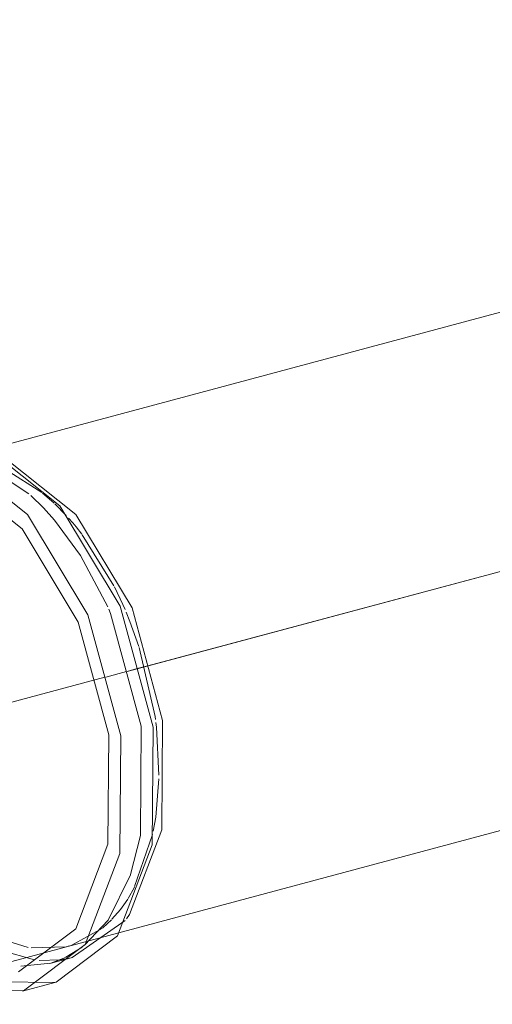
# Model space of a CAD drawing. Header units: millimetres. Extents: x -121 to 29920, y 1231 to 31888.
# Tile 149 of 256: x 22184 to 22288, y 17072 to 17288. Entities that reach past the tile are written whole.
import ezdxf

# ---------------------------------------------------------------- set-up
doc = ezdxf.new("R2010")
doc.units = ezdxf.units.MM
doc.linetypes.add('ADSK_Осевая', pattern=[700, 500, -100, 0, -100])
doc.layers.add('P-PIPE-____-CNTR', color=3, linetype='ADSK_Осевая', lineweight=20)
doc.layers.add('P-PIPE-____-OTLN', color=3, linetype='Continuous', lineweight=20)

# ---------------------------------------------------------------- blocks, each defined once
blk = doc.blocks.new('ADSK_ППР_Отвод канализационный_Составной - Отвод раструбный-1604170-3D severage Right')
at = {"layer": 'P-PIPE-____-OTLN', "color": 9}
for p, q in [((-4843.95, 17190.78), (-4834.16, 17184.32)), ((-4833.68, 17183.9), (-4830.92, 17181.25)), ((-4822.78, 17170.71), (-4816.78, 17159.49)), ((-4813.44, 17159.98), (-4812.96, 17158.89)), ((-4812.71, 17158.3), (-4811.9, 17156.28)), ((-4806.38, 17135.38), (-4806.29, 17134.68)), ((-4806.21, 17134.09), (-4806.08, 17133)), ((-4806.24, 17113.22), (-4806.48, 17111.72)), ((-4812.98, 17090.58), (-4824.58, 17082.44)), ((-4822.41, 17084.68), (-4825.97, 17082.47)), ((-4827.25, 17081.88), (-4831.84, 17081.78)), ((-4828.4, 17076.96), (-4840.2, 17077.05)), ((-4828.15, 17077.03), (-4828.4, 17076.96))]:
    blk.add_line(p, q, dxfattribs=at)
at = {"layer": 'P-PIPE-____-OTLN', "color": 10}
for p, q in [((-4839.13, 17189.54), (-4831.29, 17184.57)), ((-4831.12, 17184.44), (-4828.59, 17182.23)), ((-4828.42, 17182.07), (-4825.94, 17179.55)), ((-4823.74, 17177.01), (-4822.51, 17175.43)), ((-4822.38, 17175.27), (-4815.42, 17164.08)), ((-4815.3, 17163.85), (-4813.44, 17159.98)), ((-4811.9, 17156.28), (-4809.94, 17150.74)), ((-4809.87, 17150.51), (-4806.38, 17135.38)), ((-4806.08, 17133), (-4805.56, 17122.46)), ((-4805.57, 17121.69), (-4806.24, 17113.22)), ((-4806.48, 17111.72), (-4806.76, 17110.21)), ((-4806.92, 17109.42), (-4810.87, 17098.01)), ((-4810.92, 17097.89), (-4812.31, 17095.4)), ((-4814.01, 17092.94), (-4815.86, 17090.81)), ((-4815.99, 17090.68), (-4817.86, 17088.96)), ((-4817.96, 17088.87), (-4824.81, 17085.08)), ((-4834.26, 17084.65), (-4840.13, 17086.43)), ((-4832.89, 17081.89), (-4840.15, 17083.99)), ((-4825.95, 17084.77), (-4833.64, 17084.54)), ((-4825.26, 17084.95), (-4825.47, 17084.89)), ((-4824.81, 17082.37), (-4827.21, 17081.89)), ((-4824.58, 17082.44), (-4824.81, 17082.38))]:
    blk.add_line(p, q, dxfattribs=at)
at = {"layer": 'P-PIPE-____-OTLN', "color": 22}
for p, q in [((-4829.51, 17081.12), (-4824.81, 17082.38)), ((-4835.53, 17075.05), (-4828.4, 17076.96))]:
    blk.add_line(p, q, dxfattribs=at)
for points in [[(-4843.92, 17194.82, 0), (-4827.28, 17181.65, 0), (-4814.03, 17159.59, 0), (-4806.8, 17133.01, 0), (-4807.01, 17107.17, 0), (-4814.63, 17087.19, 0), (-4828.15, 17077.03, 0)], [(-4851.05, 17192.91, 0), (-4834.41, 17179.74, 0), (-4821.16, 17157.68, 0), (-4813.93, 17131.1, 0), (-4814.14, 17105.26, 0), (-4821.76, 17085.28, 0), (-4835.28, 17075.12, 0), (-4847.15, 17075.17, 0)], [(-4839.25, 17192.04, 0), (-4823.76, 17179.79, 0), (-4811.44, 17159.26, 0), (-4804.71, 17134.53, 0), (-4804.91, 17110.48, 0), (-4812, 17091.89, 0), (-4812.68, 17090.95, 0)], [(-4851.08, 17188.87, 0), (-4835.6, 17176.62, 0), (-4823.27, 17156.09, 0), (-4816.54, 17131.36, 0), (-4816.74, 17107.32, 0), (-4823.83, 17088.73, 0), (-4836.41, 17079.27, 0)]]:
    blk.add_polyline3d(points, dxfattribs=at)
at = {"layer": 'P-PIPE-____-OTLN', "color": 9}
for points in [[(-4830.89, 17181.21, 0), (-4828.47, 17178.53, 0), (-4822.79, 17170.72, 0)], [(-4825.42, 17178.98, 0), (-4824.48, 17177.9, 0), (-4823.74, 17177.01, 0)], [(-4816.55, 17158.97, 0), (-4816.14, 17158, 0), (-4809.41, 17133.27, 0), (-4809.61, 17109.22, 0), (-4811.79, 17100.66, 0)], [(-4811.81, 17100.6, 0), (-4816.7, 17090.63, 0), (-4821.86, 17085.11, 0)], [(-4826.1, 17082.4, 0), (-4829.28, 17081.18, 0), (-4835.87, 17080.51, 0)]]:
    blk.add_polyline3d(points, dxfattribs=at)
at = {"layer": 'P-PIPE-____-OTLN', "color": 10}
blk.add_polyline3d([(-4812.4, 17095.27, 0), (-4813.25, 17093.97, 0), (-4814.01, 17092.94, 0)], dxfattribs=at)

msp = doc.modelspace()

# ---------------------------------------------------------------- linework, layer by layer
at = {"layer": 'P-PIPE-____-CNTR', "color": 9}
for p in [(22207.28, 17145.29), (22211.84, 17146.51)]:
    msp.add_line(p, (24948.42, 17878.96), dxfattribs=at)
at = {"layer": 'P-PIPE-____-CNTR', "color": 10}
for p, q in [((22209.51, 17145.89), (22211.84, 17146.51)), ((22202.6, 17144.04), (22207.14, 17145.26)), ((22202.6, 17144.04), (22207.14, 17145.26)), ((22207.28, 17145.29), (22209.51, 17145.89)), ((22171.8, 17135.8), (22202.38, 17143.98)), ((22171.8, 17135.8), (22202.38, 17143.98))]:
    msp.add_line(p, q, dxfattribs=at)
at = {"layer": 'P-PIPE-____-OTLN', "color": 22}
for p, q in [((24934.2, 17932.09), (22129.77, 17181.48)), ((22146.69, 17072.14), (24962.64, 17825.83))]:
    msp.add_line(p, q, dxfattribs=at)

# ---------------------------------------------------------------- block references
at = {"layer": 'P-PIPE-____-OTLN', "color": 9}
msp.add_blockref('ADSK_ППР_Отвод канализационный_Составной - Отвод раструбный-1604170-3D severage Right', (27019.81, 0), dxfattribs=at)

doc.saveas('drawing.dxf')
